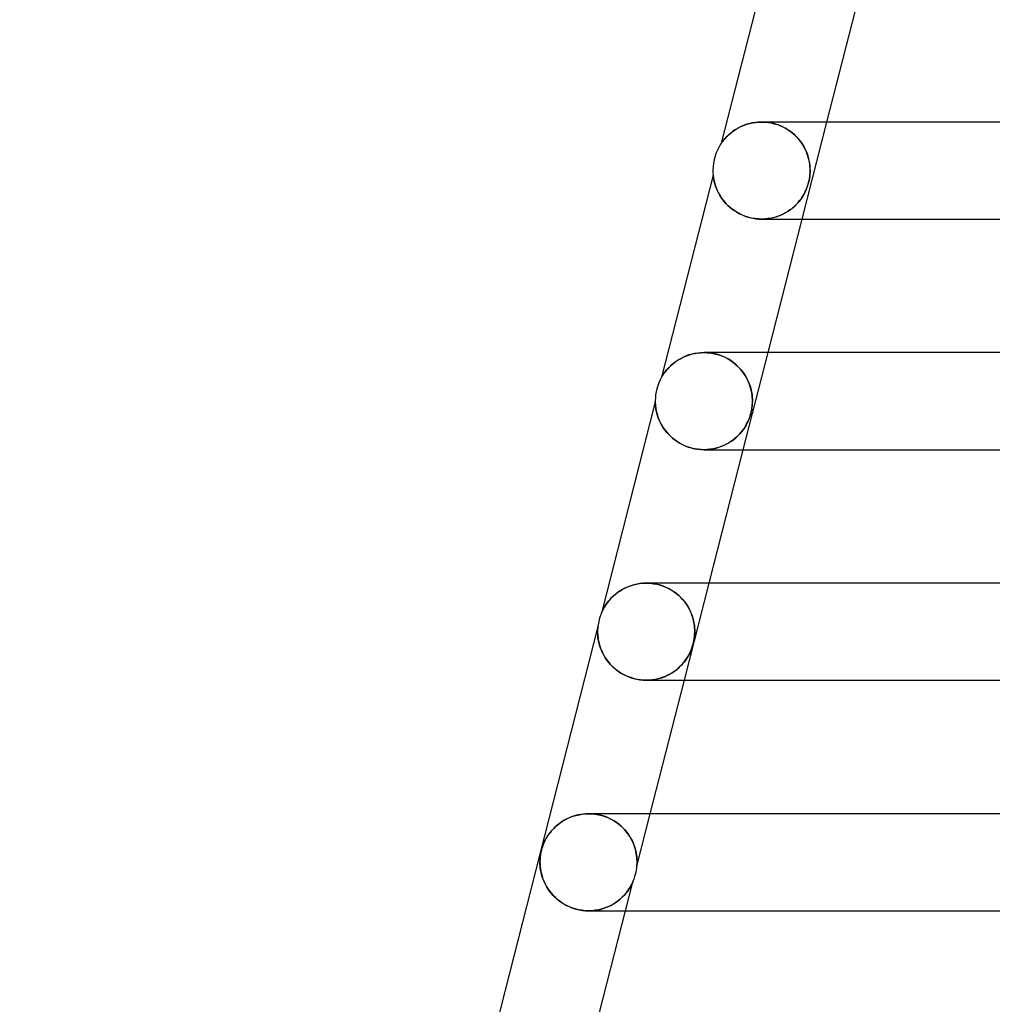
# Model space of a CAD drawing. Header units: millimetres. Extents: x -258 to 258, y -2 to 190.
# Tile 3 of 39: x -214 to -174, y 82 to 122. Entities that reach past the tile are written whole.
import ezdxf

# ---------------------------------------------------------------- set-up
doc = ezdxf.new("R2010")
doc.units = ezdxf.units.MM
doc.layers.add('HIDDEN', color=7, linetype='Continuous')
doc.layers.add('THICK', color=7, linetype='Continuous')

msp = doc.modelspace()

# ---------------------------------------------------------------- linework, layer by layer
at = {"layer": 'HIDDEN'}
for p, q in [((-184.594, 117.672), (-184.674, 117.617)), ((-184.507, 117.725), (-184.594, 117.672)), ((-184.414, 117.776), (-184.507, 117.725)), ((-184.314, 117.824), (-184.414, 117.776)), ((-184.209, 117.867), (-184.314, 117.824)), ((-184.1, 117.906), (-184.209, 117.867)), ((-183.986, 117.938), (-184.1, 117.906)), ((-183.867, 117.964), (-183.986, 117.938)), ((-183.745, 117.984), (-183.867, 117.964)), ((-183.62, 117.996), (-183.745, 117.984)), ((-183.493, 118), (-183.62, 117.996)), ((-183.367, 117.996), (-183.493, 118)), ((-183.493, 118), (-183.365, 117.996)), ((-183.239, 117.984), (-183.367, 117.996)), ((-183.365, 117.996), (-183.234, 117.984)), ((-183.113, 117.964), (-183.239, 117.984)), ((-183.234, 117.984), (-183.103, 117.962)), ((-182.987, 117.936), (-183.113, 117.964)), ((-183.103, 117.962), (-182.971, 117.932)), ((-182.864, 117.9), (-182.987, 117.936)), ((-182.971, 117.932), (-182.84, 117.892)), ((-182.744, 117.856), (-182.864, 117.9)), ((-182.84, 117.892), (-182.712, 117.843)), ((-182.628, 117.805), (-182.744, 117.856)), ((-182.712, 117.843), (-182.588, 117.785)), ((-182.517, 117.748), (-182.628, 117.805)), ((-182.588, 117.785), (-182.469, 117.72)), ((-182.412, 117.685), (-182.517, 117.748)), ((-182.469, 117.72), (-182.355, 117.647)), ((-182.313, 117.617), (-182.412, 117.685)), ((-181.823, 114), (-180.801, 118)), ((-185.06, 117.251), (-185.09, 117.212)), ((-185.023, 117.295), (-185.06, 117.251)), ((-184.98, 117.344), (-185.023, 117.295)), ((-184.931, 117.396), (-184.98, 117.344)), ((-184.876, 117.449), (-184.931, 117.396)), ((-184.815, 117.505), (-184.876, 117.449)), ((-184.748, 117.561), (-184.815, 117.505)), ((-184.674, 117.617), (-184.748, 117.561)), ((-182.355, 117.647), (-182.247, 117.567)), ((-182.219, 117.544), (-182.313, 117.617)), ((-182.247, 117.567), (-182.147, 117.482)), ((-182.132, 117.467), (-182.219, 117.544)), ((-182.147, 117.482), (-182.055, 117.391)), ((-182.05, 117.387), (-182.132, 117.467)), ((-182.055, 117.391), (-181.969, 117.296)), ((-181.975, 117.303), (-182.05, 117.387)), ((-181.906, 117.217), (-181.975, 117.303)), ((-181.969, 117.296), (-181.891, 117.197)), ((-185.149, 117.132), (-185.153, 117.126)), ((-185.136, 117.15), (-185.149, 117.132)), ((-185.116, 117.177), (-185.136, 117.15)), ((-185.09, 117.212), (-185.116, 117.177)), ((-181.842, 117.129), (-181.906, 117.217)), ((-181.891, 117.197), (-181.82, 117.095)), ((-181.785, 117.04), (-181.842, 117.129)), ((-181.82, 117.095), (-181.756, 116.989)), ((-181.734, 116.95), (-181.785, 117.04)), ((-181.756, 116.989), (-181.699, 116.881)), ((-181.688, 116.859), (-181.734, 116.95)), ((-181.699, 116.881), (-181.65, 116.771)), ((-181.649, 116.769), (-181.688, 116.859)), ((-181.65, 116.771), (-181.607, 116.658)), ((-181.614, 116.679), (-181.649, 116.769)), ((-181.585, 116.589), (-181.614, 116.679)), ((-181.607, 116.658), (-181.572, 116.545)), ((-181.56, 116.501), (-181.585, 116.589)), ((-181.572, 116.545), (-181.544, 116.432)), ((-181.54, 116.413), (-181.56, 116.501)), ((-181.544, 116.432), (-181.523, 116.32)), ((-181.524, 116.328), (-181.54, 116.413)), ((-181.512, 116.244), (-181.524, 116.328)), ((-181.523, 116.32), (-181.509, 116.211)), ((-181.504, 116.161), (-181.512, 116.244)), ((-181.509, 116.211), (-181.501, 116.104)), ((-181.499, 116.08), (-181.504, 116.161)), ((-181.501, 116.104), (-181.498, 116)), ((-181.498, 116), (-181.499, 116.08)), ((-185.49, 115.805), (-185.489, 115.795)), ((-185.489, 115.795), (-185.486, 115.768)), ((-185.486, 115.768), (-185.481, 115.727)), ((-185.481, 115.727), (-185.473, 115.679)), ((-185.473, 115.679), (-185.465, 115.63)), ((-185.465, 115.63), (-185.454, 115.58)), ((-181.524, 115.68), (-181.54, 115.595)), ((-181.54, 115.597), (-181.525, 115.679)), ((-181.525, 115.679), (-181.513, 115.761)), ((-181.513, 115.763), (-181.524, 115.68)), ((-181.505, 115.843), (-181.513, 115.763)), ((-181.513, 115.761), (-181.505, 115.842)), ((-181.5, 115.922), (-181.505, 115.843)), ((-181.505, 115.842), (-181.5, 115.921)), ((-181.5, 115.921), (-181.498, 116)), ((-181.498, 116), (-181.5, 115.922)), ((-185.454, 115.58), (-185.441, 115.524)), ((-185.441, 115.524), (-185.425, 115.463)), ((-185.425, 115.463), (-185.405, 115.397)), ((-185.405, 115.397), (-185.381, 115.328)), ((-185.381, 115.328), (-185.353, 115.255)), ((-185.353, 115.255), (-185.32, 115.179)), ((-181.642, 115.257), (-181.675, 115.178)), ((-181.662, 115.207), (-181.632, 115.281)), ((-181.611, 115.339), (-181.642, 115.257)), ((-181.632, 115.281), (-181.605, 115.356)), ((-181.584, 115.424), (-181.611, 115.339)), ((-181.605, 115.356), (-181.58, 115.434)), ((-181.56, 115.509), (-181.584, 115.424)), ((-181.58, 115.434), (-181.559, 115.515)), ((-181.54, 115.595), (-181.56, 115.509)), ((-181.559, 115.515), (-181.54, 115.597)), ((-185.32, 115.179), (-185.283, 115.101)), ((-185.283, 115.101), (-185.24, 115.022)), ((-185.24, 115.022), (-185.193, 114.943)), ((-185.193, 114.943), (-185.141, 114.864)), ((-185.141, 114.864), (-185.084, 114.786)), ((-181.927, 114.761), (-181.871, 114.836)), ((-181.843, 114.876), (-181.895, 114.803)), ((-181.871, 114.836), (-181.82, 114.911)), ((-181.795, 114.951), (-181.843, 114.876)), ((-181.82, 114.911), (-181.774, 114.985)), ((-181.751, 115.026), (-181.795, 114.951)), ((-181.774, 114.985), (-181.733, 115.059)), ((-181.711, 115.102), (-181.751, 115.026)), ((-181.733, 115.059), (-181.696, 115.133)), ((-181.675, 115.178), (-181.711, 115.102)), ((-181.696, 115.133), (-181.662, 115.207)), ((-185.084, 114.786), (-185.021, 114.709)), ((-185.021, 114.709), (-184.954, 114.634)), ((-184.954, 114.634), (-184.881, 114.56)), ((-184.881, 114.56), (-184.802, 114.489)), ((-184.802, 114.489), (-184.718, 114.42)), ((-184.718, 114.42), (-184.629, 114.355)), ((-182.379, 114.34), (-182.289, 114.404)), ((-182.24, 114.443), (-182.327, 114.376)), ((-182.289, 114.404), (-182.206, 114.471)), ((-182.159, 114.512), (-182.24, 114.443)), ((-182.206, 114.471), (-182.128, 114.541)), ((-182.085, 114.583), (-182.159, 114.512)), ((-182.128, 114.541), (-182.055, 114.613)), ((-182.016, 114.655), (-182.085, 114.583)), ((-182.055, 114.613), (-181.989, 114.686)), ((-181.953, 114.729), (-182.016, 114.655)), ((-181.989, 114.686), (-181.927, 114.761)), ((-181.895, 114.803), (-181.953, 114.729)), ((-184.629, 114.355), (-184.533, 114.293)), ((-184.533, 114.293), (-184.433, 114.236)), ((-184.433, 114.236), (-184.327, 114.184)), ((-184.327, 114.184), (-184.216, 114.137)), ((-184.216, 114.137), (-184.101, 114.096)), ((-184.101, 114.096), (-183.983, 114.062)), ((-183.983, 114.062), (-183.861, 114.035)), ((-183.861, 114.035), (-183.737, 114.015)), ((-183.737, 114.015), (-183.612, 114.004)), ((-183.612, 114.004), (-183.487, 114)), ((-183.49, 114), (-183.489, 114)), ((-183.487, 114), (-183.363, 114.004)), ((-183.35, 114.005), (-183.485, 114)), ((-183.363, 114.004), (-183.241, 114.016)), ((-183.219, 114.019), (-183.35, 114.005)), ((-183.241, 114.016), (-183.121, 114.034)), ((-183.091, 114.04), (-183.219, 114.019)), ((-183.121, 114.034), (-183.005, 114.06)), ((-182.967, 114.07), (-183.091, 114.04)), ((-183.005, 114.06), (-182.891, 114.092)), ((-182.848, 114.106), (-182.967, 114.07)), ((-182.891, 114.092), (-182.78, 114.131)), ((-182.733, 114.15), (-182.848, 114.106)), ((-182.78, 114.131), (-182.674, 114.175)), ((-182.624, 114.199), (-182.733, 114.15)), ((-182.674, 114.175), (-182.571, 114.225)), ((-182.519, 114.253), (-182.624, 114.199)), ((-182.571, 114.225), (-182.473, 114.28)), ((-182.42, 114.313), (-182.519, 114.253)), ((-182.473, 114.28), (-182.379, 114.34)), ((-182.327, 114.376), (-182.42, 114.313)), ((-186.603, 108.36), (-186.711, 108.314)), ((-186.491, 108.401), (-186.603, 108.36)), ((-186.373, 108.435), (-186.491, 108.401)), ((-186.252, 108.462), (-186.373, 108.435)), ((-186.127, 108.483), (-186.252, 108.462)), ((-185.998, 108.496), (-186.127, 108.483)), ((-185.867, 108.5), (-185.998, 108.496)), ((-185.868, 108.5), (-185.746, 108.496)), ((-185.735, 108.496), (-185.867, 108.5)), ((-185.746, 108.496), (-185.622, 108.485)), ((-185.601, 108.483), (-185.735, 108.496)), ((-185.622, 108.485), (-185.498, 108.466)), ((-185.468, 108.46), (-185.601, 108.483)), ((-185.498, 108.466), (-185.373, 108.439)), ((-185.337, 108.429), (-185.468, 108.46)), ((-185.373, 108.439), (-185.25, 108.403)), ((-185.208, 108.389), (-185.337, 108.429)), ((-185.25, 108.403), (-185.13, 108.36)), ((-185.084, 108.341), (-185.208, 108.389)), ((-185.13, 108.36), (-185.012, 108.309)), ((-184.964, 108.286), (-185.084, 108.341)), ((-184.249, 104.5), (-183.227, 108.5)), ((-187.241, 107.959), (-187.305, 107.896)), ((-187.169, 108.023), (-187.241, 107.959)), ((-187.09, 108.086), (-187.169, 108.023)), ((-187.003, 108.149), (-187.09, 108.086)), ((-186.911, 108.208), (-187.003, 108.149)), ((-186.813, 108.263), (-186.911, 108.208)), ((-186.711, 108.314), (-186.813, 108.263)), ((-185.012, 108.309), (-184.899, 108.251)), ((-184.85, 108.223), (-184.964, 108.286)), ((-184.899, 108.251), (-184.79, 108.187)), ((-184.742, 108.155), (-184.85, 108.223)), ((-184.79, 108.187), (-184.688, 108.117)), ((-184.641, 108.081), (-184.742, 108.155)), ((-184.688, 108.117), (-184.591, 108.041)), ((-184.546, 108.002), (-184.641, 108.081)), ((-184.591, 108.041), (-184.501, 107.961)), ((-184.458, 107.919), (-184.546, 108.002)), ((-184.501, 107.961), (-184.416, 107.877)), ((-184.376, 107.833), (-184.458, 107.919)), ((-187.599, 107.513), (-187.611, 107.494)), ((-187.581, 107.543), (-187.599, 107.513)), ((-187.559, 107.579), (-187.581, 107.543)), ((-187.53, 107.621), (-187.559, 107.579)), ((-187.497, 107.669), (-187.53, 107.621)), ((-187.458, 107.721), (-187.497, 107.669)), ((-187.414, 107.776), (-187.458, 107.721)), ((-187.363, 107.834), (-187.414, 107.776)), ((-187.305, 107.896), (-187.363, 107.834)), ((-184.416, 107.877), (-184.338, 107.789)), ((-184.302, 107.744), (-184.376, 107.833)), ((-184.338, 107.789), (-184.267, 107.698)), ((-184.234, 107.652), (-184.302, 107.744)), ((-184.267, 107.698), (-184.201, 107.605)), ((-184.172, 107.558), (-184.234, 107.652)), ((-184.201, 107.605), (-184.142, 107.509)), ((-184.117, 107.463), (-184.172, 107.558)), ((-184.142, 107.509), (-184.09, 107.412)), ((-187.611, 107.494), (-187.615, 107.487)), ((-184.068, 107.368), (-184.117, 107.463)), ((-184.09, 107.412), (-184.044, 107.315)), ((-184.026, 107.274), (-184.068, 107.368)), ((-184.044, 107.315), (-184.004, 107.218)), ((-183.99, 107.18), (-184.026, 107.274)), ((-184.004, 107.218), (-183.971, 107.122)), ((-183.96, 107.088), (-183.99, 107.18)), ((-183.971, 107.122), (-183.943, 107.028)), ((-183.935, 106.997), (-183.96, 107.088)), ((-183.943, 107.028), (-183.92, 106.935)), ((-183.914, 106.908), (-183.935, 106.997)), ((-183.92, 106.935), (-183.902, 106.845)), ((-183.899, 106.821), (-183.914, 106.908)), ((-183.902, 106.845), (-183.889, 106.757)), ((-183.887, 106.737), (-183.899, 106.821)), ((-183.889, 106.757), (-183.88, 106.67)), ((-183.879, 106.656), (-183.887, 106.737)), ((-187.875, 106.468), (-187.875, 106.463)), ((-187.875, 106.463), (-187.874, 106.448)), ((-187.874, 106.448), (-187.873, 106.423)), ((-187.873, 106.423), (-187.871, 106.385)), ((-187.871, 106.385), (-187.868, 106.34)), ((-187.868, 106.34), (-187.863, 106.288)), ((-183.882, 106.327), (-183.891, 106.243)), ((-183.886, 106.281), (-183.88, 106.35)), ((-183.876, 106.413), (-183.882, 106.327)), ((-183.88, 106.67), (-183.875, 106.585)), ((-183.88, 106.35), (-183.875, 106.424)), ((-183.875, 106.577), (-183.879, 106.656)), ((-183.874, 106.5), (-183.876, 106.413)), ((-183.875, 106.585), (-183.874, 106.5)), ((-183.874, 106.5), (-183.875, 106.577)), ((-183.875, 106.424), (-183.874, 106.5)), ((-187.863, 106.288), (-187.856, 106.234)), ((-187.856, 106.234), (-187.848, 106.177)), ((-187.848, 106.177), (-187.836, 106.114)), ((-187.836, 106.114), (-187.821, 106.047)), ((-187.821, 106.047), (-187.803, 105.975)), ((-187.803, 105.975), (-187.78, 105.9)), ((-187.78, 105.9), (-187.753, 105.82)), ((-183.966, 105.902), (-183.994, 105.819)), ((-183.98, 105.857), (-183.965, 105.905)), ((-183.941, 105.988), (-183.966, 105.902)), ((-183.965, 105.905), (-183.95, 105.955)), ((-183.95, 105.955), (-183.936, 106.006)), ((-183.92, 106.075), (-183.941, 105.988)), ((-183.936, 106.006), (-183.924, 106.058)), ((-183.924, 106.058), (-183.913, 106.109)), ((-183.903, 106.161), (-183.92, 106.075)), ((-183.913, 106.109), (-183.903, 106.162)), ((-183.891, 106.243), (-183.903, 106.161)), ((-183.903, 106.162), (-183.894, 106.218)), ((-183.894, 106.218), (-183.886, 106.281)), ((-187.753, 105.82), (-187.721, 105.738)), ((-187.721, 105.738), (-187.683, 105.653)), ((-187.683, 105.653), (-187.639, 105.566)), ((-187.639, 105.566), (-187.589, 105.478)), ((-184.132, 105.516), (-184.172, 105.448)), ((-184.169, 105.454), (-184.124, 105.531)), ((-184.095, 105.586), (-184.132, 105.516)), ((-184.124, 105.531), (-184.085, 105.606)), ((-184.059, 105.66), (-184.095, 105.586)), ((-184.085, 105.606), (-184.05, 105.679)), ((-184.025, 105.738), (-184.059, 105.66)), ((-184.05, 105.679), (-184.022, 105.745)), ((-183.994, 105.819), (-184.025, 105.738)), ((-184.022, 105.745), (-183.999, 105.804)), ((-183.999, 105.804), (-183.98, 105.857)), ((-187.589, 105.478), (-187.534, 105.391)), ((-187.534, 105.391), (-187.472, 105.304)), ((-187.472, 105.304), (-187.404, 105.219)), ((-187.404, 105.219), (-187.331, 105.136)), ((-187.331, 105.136), (-187.25, 105.055)), ((-184.448, 105.095), (-184.52, 105.025)), ((-184.477, 105.066), (-184.403, 105.143)), ((-184.382, 105.166), (-184.448, 105.095)), ((-184.403, 105.143), (-184.336, 105.22)), ((-184.322, 105.237), (-184.382, 105.166)), ((-184.336, 105.22), (-184.274, 105.298)), ((-184.267, 105.308), (-184.322, 105.237)), ((-184.274, 105.298), (-184.219, 105.376)), ((-184.217, 105.379), (-184.267, 105.308)), ((-184.219, 105.376), (-184.169, 105.454)), ((-184.172, 105.448), (-184.217, 105.379)), ((-187.25, 105.055), (-187.164, 104.978)), ((-187.164, 104.978), (-187.071, 104.904)), ((-187.071, 104.904), (-186.972, 104.834)), ((-186.972, 104.834), (-186.867, 104.769)), ((-186.867, 104.769), (-186.755, 104.709)), ((-186.755, 104.709), (-186.638, 104.656)), ((-185.054, 104.673), (-185.158, 104.63)), ((-185.138, 104.638), (-185.03, 104.684)), ((-184.954, 104.721), (-185.054, 104.673)), ((-185.03, 104.684), (-184.926, 104.736)), ((-184.858, 104.774), (-184.954, 104.721)), ((-184.926, 104.736), (-184.827, 104.793)), ((-184.767, 104.831), (-184.858, 104.774)), ((-184.827, 104.793), (-184.732, 104.855)), ((-184.68, 104.892), (-184.767, 104.831)), ((-184.732, 104.855), (-184.642, 104.921)), ((-184.598, 104.957), (-184.68, 104.892)), ((-184.642, 104.921), (-184.557, 104.992)), ((-184.52, 105.025), (-184.598, 104.957)), ((-184.557, 104.992), (-184.477, 105.066)), ((-186.638, 104.656), (-186.516, 104.609)), ((-186.516, 104.609), (-186.39, 104.57)), ((-186.39, 104.57), (-186.261, 104.54)), ((-186.261, 104.54), (-186.129, 104.518)), ((-186.129, 104.518), (-185.997, 104.504)), ((-185.997, 104.504), (-185.865, 104.5)), ((-185.865, 104.5), (-185.736, 104.504)), ((-185.737, 104.504), (-185.862, 104.5)), ((-185.614, 104.516), (-185.737, 104.504)), ((-185.736, 104.504), (-185.61, 104.516)), ((-185.494, 104.535), (-185.614, 104.516)), ((-185.61, 104.516), (-185.486, 104.536)), ((-185.378, 104.56), (-185.494, 104.535)), ((-185.486, 104.536), (-185.366, 104.563)), ((-185.266, 104.592), (-185.378, 104.56)), ((-185.366, 104.563), (-185.25, 104.597)), ((-185.158, 104.63), (-185.266, 104.592)), ((-185.25, 104.597), (-185.138, 104.638)), ((-188.377, 98.995), (-188.508, 98.982)), ((-188.243, 99), (-188.377, 98.995)), ((-188.109, 98.996), (-188.243, 99)), ((-188.243, 99), (-188.098, 98.995)), ((-187.974, 98.982), (-188.109, 98.996)), ((-188.098, 98.995), (-187.953, 98.979)), ((-186.675, 95), (-185.654, 99)), ((-189.4, 98.633), (-189.489, 98.567)), ((-189.306, 98.695), (-189.4, 98.633)), ((-189.207, 98.753), (-189.306, 98.695)), ((-189.103, 98.806), (-189.207, 98.753)), ((-188.993, 98.854), (-189.103, 98.806)), ((-188.879, 98.896), (-188.993, 98.854)), ((-188.759, 98.932), (-188.879, 98.896)), ((-188.636, 98.961), (-188.759, 98.932)), ((-188.508, 98.982), (-188.636, 98.961)), ((-187.84, 98.96), (-187.974, 98.982)), ((-187.953, 98.979), (-187.808, 98.953)), ((-187.707, 98.928), (-187.84, 98.96)), ((-187.808, 98.953), (-187.664, 98.916)), ((-187.577, 98.887), (-187.707, 98.928)), ((-187.664, 98.916), (-187.524, 98.868)), ((-187.451, 98.838), (-187.577, 98.887)), ((-187.524, 98.868), (-187.389, 98.81)), ((-187.33, 98.781), (-187.451, 98.838)), ((-187.389, 98.81), (-187.26, 98.743)), ((-187.214, 98.717), (-187.33, 98.781)), ((-187.26, 98.743), (-187.138, 98.668)), ((-187.105, 98.646), (-187.214, 98.717)), ((-187.138, 98.668), (-187.024, 98.587)), ((-187.003, 98.57), (-187.105, 98.646)), ((-187.024, 98.587), (-186.918, 98.499)), ((-189.849, 98.2), (-189.899, 98.13)), ((-189.79, 98.274), (-189.849, 98.2)), ((-189.724, 98.35), (-189.79, 98.274)), ((-189.651, 98.425), (-189.724, 98.35)), ((-189.572, 98.497), (-189.651, 98.425)), ((-189.489, 98.567), (-189.572, 98.497)), ((-186.907, 98.49), (-187.003, 98.57)), ((-186.918, 98.499), (-186.82, 98.406)), ((-186.819, 98.405), (-186.907, 98.49)), ((-186.82, 98.406), (-186.73, 98.309)), ((-186.737, 98.316), (-186.819, 98.405)), ((-186.662, 98.225), (-186.737, 98.316)), ((-186.73, 98.309), (-186.649, 98.208)), ((-186.594, 98.131), (-186.662, 98.225)), ((-186.649, 98.208), (-186.576, 98.103)), ((-190.094, 97.774), (-190.096, 97.769)), ((-190.088, 97.788), (-190.094, 97.774)), ((-190.077, 97.814), (-190.088, 97.788)), ((-190.06, 97.851), (-190.077, 97.814)), ((-190.037, 97.897), (-190.06, 97.851)), ((-190.011, 97.948), (-190.037, 97.897)), ((-189.98, 98.003), (-190.011, 97.948)), ((-189.943, 98.064), (-189.98, 98.003)), ((-189.899, 98.13), (-189.943, 98.064)), ((-186.533, 98.035), (-186.594, 98.131)), ((-186.576, 98.103), (-186.511, 97.997)), ((-186.478, 97.937), (-186.533, 98.035)), ((-186.511, 97.997), (-186.453, 97.888)), ((-186.43, 97.838), (-186.478, 97.937)), ((-186.453, 97.888), (-186.404, 97.778)), ((-186.387, 97.738), (-186.43, 97.838)), ((-186.404, 97.778), (-186.361, 97.668)), ((-186.351, 97.637), (-186.387, 97.738)), ((-186.361, 97.668), (-186.327, 97.561)), ((-186.32, 97.536), (-186.351, 97.637)), ((-186.327, 97.561), (-186.3, 97.457)), ((-186.296, 97.436), (-186.32, 97.536)), ((-186.3, 97.457), (-186.28, 97.356)), ((-186.277, 97.34), (-186.296, 97.436)), ((-190.249, 97.029), (-190.25, 97)), ((-190.25, 97), (-190.249, 96.943)), ((-190.248, 97.082), (-190.249, 97.056)), ((-190.249, 97.056), (-190.249, 97.029)), ((-190.247, 97.105), (-190.248, 97.082)), ((-190.246, 97.126), (-190.247, 97.105)), ((-190.245, 97.145), (-190.246, 97.126)), ((-190.243, 97.162), (-190.245, 97.145)), ((-190.242, 97.175), (-190.243, 97.162)), ((-190.241, 97.186), (-190.242, 97.175)), ((-190.24, 97.195), (-190.241, 97.186)), ((-190.239, 97.207), (-190.24, 97.202)), ((-190.24, 97.202), (-190.24, 97.195)), ((-190.239, 97.211), (-190.239, 97.21)), ((-190.239, 97.21), (-190.239, 97.207)), ((-186.28, 97.356), (-186.265, 97.259)), ((-186.264, 97.248), (-186.277, 97.34)), ((-186.265, 97.259), (-186.256, 97.168)), ((-186.255, 97.161), (-186.264, 97.248)), ((-186.256, 97.168), (-186.251, 97.081)), ((-186.25, 97.078), (-186.255, 97.161)), ((-186.251, 97.081), (-186.249, 97)), ((-186.249, 97), (-186.25, 97.078)), ((-186.25, 96.952), (-186.249, 97)), ((-186.249, 97), (-186.25, 96.933)), ((-190.249, 96.943), (-190.246, 96.882)), ((-190.246, 96.882), (-190.24, 96.815)), ((-190.24, 96.815), (-190.232, 96.744)), ((-190.232, 96.744), (-190.22, 96.668)), ((-190.22, 96.668), (-190.205, 96.587)), ((-190.205, 96.587), (-190.185, 96.503)), ((-186.296, 96.572), (-186.31, 96.513)), ((-186.304, 96.539), (-186.294, 96.579)), ((-186.284, 96.629), (-186.296, 96.572)), ((-186.294, 96.579), (-186.286, 96.619)), ((-186.286, 96.619), (-186.279, 96.658)), ((-186.274, 96.687), (-186.284, 96.629)), ((-186.279, 96.658), (-186.273, 96.697)), ((-186.266, 96.747), (-186.274, 96.687)), ((-186.273, 96.697), (-186.267, 96.737)), ((-186.267, 96.737), (-186.262, 96.778)), ((-186.259, 96.808), (-186.266, 96.747)), ((-186.262, 96.778), (-186.258, 96.819)), ((-186.254, 96.87), (-186.259, 96.808)), ((-186.258, 96.819), (-186.254, 96.862)), ((-186.25, 96.933), (-186.254, 96.87)), ((-186.254, 96.862), (-186.252, 96.906)), ((-186.252, 96.906), (-186.25, 96.952)), ((-190.185, 96.503), (-190.16, 96.416)), ((-190.16, 96.416), (-190.13, 96.327)), ((-190.13, 96.327), (-190.094, 96.235)), ((-190.094, 96.235), (-190.052, 96.142)), ((-186.462, 96.103), (-186.431, 96.167)), ((-186.428, 96.173), (-186.457, 96.112)), ((-186.431, 96.167), (-186.405, 96.228)), ((-186.403, 96.231), (-186.428, 96.173)), ((-186.405, 96.228), (-186.383, 96.283)), ((-186.381, 96.288), (-186.403, 96.231)), ((-186.383, 96.283), (-186.364, 96.332)), ((-186.361, 96.343), (-186.381, 96.288)), ((-186.364, 96.332), (-186.349, 96.377)), ((-186.343, 96.397), (-186.361, 96.343)), ((-186.349, 96.377), (-186.337, 96.417)), ((-186.326, 96.454), (-186.343, 96.397)), ((-186.337, 96.417), (-186.325, 96.457)), ((-186.31, 96.513), (-186.326, 96.454)), ((-186.325, 96.457), (-186.314, 96.497)), ((-186.314, 96.497), (-186.304, 96.539)), ((-190.052, 96.142), (-190.004, 96.047)), ((-190.004, 96.047), (-189.948, 95.952)), ((-189.948, 95.952), (-189.886, 95.859)), ((-189.886, 95.859), (-189.818, 95.767)), ((-189.818, 95.767), (-189.743, 95.677)), ((-186.677, 95.762), (-186.738, 95.689)), ((-186.694, 95.741), (-186.636, 95.817)), ((-186.622, 95.836), (-186.677, 95.762)), ((-186.636, 95.817), (-186.584, 95.891)), ((-186.573, 95.908), (-186.622, 95.836)), ((-186.584, 95.891), (-186.538, 95.964)), ((-186.529, 95.979), (-186.573, 95.908)), ((-186.538, 95.964), (-186.497, 96.035)), ((-186.491, 96.047), (-186.529, 95.979)), ((-186.497, 96.035), (-186.462, 96.103)), ((-186.457, 96.112), (-186.491, 96.047)), ((-189.743, 95.677), (-189.661, 95.59)), ((-189.661, 95.59), (-189.572, 95.507)), ((-189.572, 95.507), (-189.477, 95.427)), ((-189.477, 95.427), (-189.374, 95.352)), ((-189.374, 95.352), (-189.266, 95.283)), ((-187.099, 95.361), (-187.184, 95.305)), ((-187.176, 95.31), (-187.081, 95.374)), ((-187.019, 95.42), (-187.099, 95.361)), ((-187.081, 95.374), (-186.992, 95.442)), ((-186.943, 95.483), (-187.019, 95.42)), ((-186.992, 95.442), (-186.908, 95.514)), ((-186.87, 95.549), (-186.943, 95.483)), ((-186.908, 95.514), (-186.83, 95.589)), ((-186.802, 95.618), (-186.87, 95.549)), ((-186.83, 95.589), (-186.758, 95.665)), ((-186.738, 95.689), (-186.802, 95.618)), ((-186.758, 95.665), (-186.694, 95.741)), ((-189.266, 95.283), (-189.151, 95.219)), ((-189.151, 95.219), (-189.03, 95.163)), ((-189.03, 95.163), (-188.904, 95.114)), ((-188.904, 95.114), (-188.774, 95.073)), ((-188.774, 95.073), (-188.642, 95.041)), ((-188.642, 95.041), (-188.507, 95.018)), ((-188.507, 95.018), (-188.373, 95.004)), ((-188.373, 95.004), (-188.239, 95)), ((-188.239, 95), (-188.105, 95.005)), ((-188.117, 95.004), (-188.237, 95)), ((-188, 95.015), (-188.117, 95.004)), ((-188.105, 95.005), (-187.974, 95.018)), ((-187.885, 95.032), (-188, 95.015)), ((-187.974, 95.018), (-187.847, 95.039)), ((-187.773, 95.056), (-187.885, 95.032)), ((-187.847, 95.039), (-187.723, 95.068)), ((-187.666, 95.085), (-187.773, 95.056)), ((-187.723, 95.068), (-187.604, 95.105)), ((-187.561, 95.12), (-187.666, 95.085)), ((-187.604, 95.105), (-187.49, 95.147)), ((-187.461, 95.159), (-187.561, 95.12)), ((-187.49, 95.147), (-187.38, 95.196)), ((-187.365, 95.204), (-187.461, 95.159)), ((-187.38, 95.196), (-187.276, 95.25)), ((-187.272, 95.252), (-187.365, 95.204)), ((-187.276, 95.25), (-187.176, 95.31)), ((-187.184, 95.305), (-187.272, 95.252)), ((-191.54, 89.275), (-191.625, 89.229)), ((-191.451, 89.318), (-191.54, 89.275)), ((-191.359, 89.358), (-191.451, 89.318)), ((-191.263, 89.393), (-191.359, 89.358)), ((-191.164, 89.424), (-191.263, 89.393)), ((-191.061, 89.45), (-191.164, 89.424)), ((-190.955, 89.471), (-191.061, 89.45)), ((-190.846, 89.487), (-190.955, 89.471)), ((-190.734, 89.496), (-190.846, 89.487)), ((-190.62, 89.5), (-190.734, 89.496)), ((-190.501, 89.497), (-190.62, 89.5)), ((-190.616, 89.5), (-190.48, 89.495)), ((-190.38, 89.486), (-190.501, 89.497)), ((-190.48, 89.495), (-190.344, 89.482)), ((-190.258, 89.468), (-190.38, 89.486)), ((-190.344, 89.482), (-190.21, 89.459)), ((-190.137, 89.442), (-190.258, 89.468)), ((-190.21, 89.459), (-190.078, 89.427)), ((-190.017, 89.409), (-190.137, 89.442)), ((-190.078, 89.427), (-189.95, 89.386)), ((-189.9, 89.368), (-190.017, 89.409)), ((-189.95, 89.386), (-189.826, 89.338)), ((-189.785, 89.32), (-189.9, 89.368)), ((-189.826, 89.338), (-189.707, 89.282)), ((-189.674, 89.265), (-189.785, 89.32)), ((-189.707, 89.282), (-189.595, 89.22)), ((-189.569, 89.204), (-189.674, 89.265)), ((-188.631, 87.339), (-188.08, 89.5)), ((-192.055, 88.896), (-192.111, 88.836)), ((-191.994, 88.955), (-192.055, 88.896)), ((-191.929, 89.014), (-191.994, 88.955)), ((-191.859, 89.071), (-191.929, 89.014)), ((-191.784, 89.126), (-191.859, 89.071)), ((-191.707, 89.179), (-191.784, 89.126)), ((-191.625, 89.229), (-191.707, 89.179)), ((-189.595, 89.22), (-189.489, 89.152)), ((-189.469, 89.138), (-189.569, 89.204)), ((-189.489, 89.152), (-189.39, 89.08)), ((-189.374, 89.067), (-189.469, 89.138)), ((-189.39, 89.08), (-189.297, 89.003)), ((-189.284, 88.991), (-189.374, 89.067)), ((-189.297, 89.003), (-189.211, 88.922)), ((-189.201, 88.912), (-189.284, 88.991)), ((-189.211, 88.922), (-189.132, 88.839)), ((-189.124, 88.83), (-189.201, 88.912)), ((-192.362, 88.489), (-192.392, 88.436)), ((-192.33, 88.544), (-192.362, 88.489)), ((-192.294, 88.6), (-192.33, 88.544)), ((-192.254, 88.658), (-192.294, 88.6)), ((-192.21, 88.717), (-192.254, 88.658)), ((-192.163, 88.776), (-192.21, 88.717)), ((-192.111, 88.836), (-192.163, 88.776)), ((-189.132, 88.839), (-189.06, 88.753)), ((-189.053, 88.745), (-189.124, 88.83)), ((-189.06, 88.753), (-188.994, 88.666)), ((-188.988, 88.657), (-189.053, 88.745)), ((-188.994, 88.666), (-188.934, 88.576)), ((-188.929, 88.568), (-188.988, 88.657)), ((-188.934, 88.576), (-188.88, 88.486)), ((-188.875, 88.477), (-188.929, 88.568)), ((-188.88, 88.486), (-188.832, 88.394)), ((-188.828, 88.386), (-188.875, 88.477)), ((-192.543, 88.066), (-192.559, 88.008)), ((-192.525, 88.122), (-192.543, 88.066)), ((-192.506, 88.177), (-192.525, 88.122)), ((-192.486, 88.232), (-192.506, 88.177)), ((-192.464, 88.285), (-192.486, 88.232)), ((-192.441, 88.336), (-192.464, 88.285)), ((-192.418, 88.385), (-192.441, 88.336)), ((-192.392, 88.436), (-192.418, 88.385)), ((-188.832, 88.394), (-188.789, 88.303)), ((-188.786, 88.295), (-188.828, 88.386)), ((-188.789, 88.303), (-188.753, 88.211)), ((-188.75, 88.204), (-188.786, 88.295)), ((-188.753, 88.211), (-188.721, 88.122)), ((-188.719, 88.114), (-188.75, 88.204)), ((-188.721, 88.122), (-188.696, 88.036)), ((-188.693, 88.026), (-188.719, 88.114)), ((-188.696, 88.036), (-188.675, 87.952)), ((-192.619, 87.642), (-192.622, 87.601)), ((-192.615, 87.688), (-192.619, 87.642)), ((-192.61, 87.736), (-192.615, 87.688)), ((-192.604, 87.788), (-192.61, 87.736)), ((-192.596, 87.84), (-192.604, 87.788)), ((-192.585, 87.894), (-192.596, 87.84)), ((-192.573, 87.95), (-192.585, 87.894)), ((-192.559, 88.008), (-192.573, 87.95)), ((-188.672, 87.938), (-188.693, 88.026)), ((-188.675, 87.952), (-188.659, 87.873)), ((-188.655, 87.853), (-188.672, 87.938)), ((-188.659, 87.873), (-188.646, 87.798)), ((-188.642, 87.771), (-188.655, 87.853)), ((-188.646, 87.798), (-188.637, 87.727)), ((-188.634, 87.694), (-188.642, 87.771)), ((-188.637, 87.727), (-188.631, 87.662)), ((-188.628, 87.622), (-188.634, 87.694)), ((-188.631, 87.662), (-188.627, 87.602)), ((-192.623, 87.566), (-192.624, 87.534)), ((-192.624, 87.534), (-192.624, 87.5)), ((-192.624, 87.5), (-192.622, 87.416)), ((-192.622, 87.601), (-192.623, 87.566)), ((-192.622, 87.416), (-192.616, 87.326)), ((-192.616, 87.326), (-192.605, 87.232)), ((-192.605, 87.232), (-192.589, 87.133)), ((-188.631, 87.35), (-188.63, 87.356)), ((-188.63, 87.352), (-188.631, 87.346)), ((-188.631, 87.345), (-188.631, 87.35)), ((-188.631, 87.346), (-188.631, 87.342)), ((-188.631, 87.342), (-188.631, 87.345)), ((-188.631, 87.34), (-188.631, 87.342)), ((-188.631, 87.342), (-188.631, 87.34)), ((-188.631, 87.339), (-188.631, 87.34)), ((-188.631, 87.34), (-188.631, 87.339)), ((-188.63, 87.363), (-188.629, 87.372)), ((-188.629, 87.369), (-188.63, 87.36)), ((-188.63, 87.356), (-188.63, 87.363)), ((-188.63, 87.36), (-188.63, 87.352)), ((-188.628, 87.393), (-188.629, 87.38)), ((-188.629, 87.372), (-188.628, 87.383)), ((-188.629, 87.38), (-188.629, 87.369)), ((-188.625, 87.557), (-188.628, 87.622)), ((-188.628, 87.396), (-188.627, 87.411)), ((-188.627, 87.408), (-188.628, 87.393)), ((-188.628, 87.383), (-188.628, 87.396)), ((-188.627, 87.602), (-188.625, 87.548)), ((-188.627, 87.411), (-188.626, 87.429)), ((-188.626, 87.423), (-188.627, 87.408)), ((-188.625, 87.459), (-188.626, 87.441)), ((-188.626, 87.429), (-188.625, 87.45)), ((-188.626, 87.441), (-188.626, 87.423)), ((-188.625, 87.5), (-188.625, 87.557)), ((-188.625, 87.548), (-188.625, 87.5)), ((-188.625, 87.474), (-188.625, 87.5)), ((-188.625, 87.5), (-188.625, 87.479)), ((-188.625, 87.479), (-188.625, 87.459)), ((-188.625, 87.45), (-188.625, 87.474)), ((-192.589, 87.133), (-192.566, 87.03)), ((-192.566, 87.03), (-192.537, 86.924)), ((-192.537, 86.924), (-192.501, 86.816)), ((-192.501, 86.816), (-192.458, 86.709)), ((-192.458, 86.709), (-192.408, 86.604)), ((-192.408, 86.604), (-192.352, 86.5)), ((-192.352, 86.5), (-192.288, 86.398)), ((-189.101, 85.5), (-188.798, 86.685)), ((-188.988, 86.35), (-188.946, 86.413)), ((-188.933, 86.432), (-188.979, 86.362)), ((-188.946, 86.413), (-188.91, 86.471)), ((-188.895, 86.496), (-188.933, 86.432)), ((-188.91, 86.471), (-188.879, 86.523)), ((-188.863, 86.553), (-188.895, 86.496)), ((-188.879, 86.523), (-188.854, 86.57)), ((-188.839, 86.6), (-188.863, 86.553)), ((-188.854, 86.57), (-188.834, 86.61)), ((-188.822, 86.635), (-188.839, 86.6)), ((-188.834, 86.61), (-188.818, 86.643)), ((-188.811, 86.658), (-188.822, 86.635)), ((-188.818, 86.643), (-188.807, 86.667)), ((-188.804, 86.673), (-188.811, 86.658)), ((-188.807, 86.667), (-188.8, 86.681)), ((-188.8, 86.682), (-188.804, 86.673)), ((-188.8, 86.681), (-188.798, 86.685)), ((-188.798, 86.685), (-188.8, 86.682)), ((-192.288, 86.398), (-192.217, 86.299)), ((-192.217, 86.299), (-192.14, 86.202)), ((-192.14, 86.202), (-192.055, 86.11)), ((-192.055, 86.11), (-191.963, 86.021)), ((-191.963, 86.021), (-191.864, 85.937)), ((-189.364, 85.945), (-189.289, 86.009)), ((-189.235, 86.06), (-189.316, 85.985)), ((-189.289, 86.009), (-189.219, 86.076)), ((-189.161, 86.135), (-189.235, 86.06)), ((-189.219, 86.076), (-189.153, 86.144)), ((-189.094, 86.212), (-189.161, 86.135)), ((-189.153, 86.144), (-189.092, 86.213)), ((-189.033, 86.288), (-189.094, 86.212)), ((-189.092, 86.213), (-189.037, 86.283)), ((-189.037, 86.283), (-188.988, 86.35)), ((-188.979, 86.362), (-189.033, 86.288)), ((-191.864, 85.937), (-191.757, 85.858)), ((-191.757, 85.858), (-191.644, 85.785)), ((-191.644, 85.785), (-191.526, 85.719)), ((-191.526, 85.719), (-191.402, 85.661)), ((-191.402, 85.661), (-191.274, 85.612)), ((-191.274, 85.612), (-191.143, 85.571)), ((-189.942, 85.618), (-190.068, 85.577)), ((-190.016, 85.592), (-189.909, 85.63)), ((-189.822, 85.665), (-189.942, 85.618)), ((-189.909, 85.63), (-189.807, 85.672)), ((-189.708, 85.72), (-189.822, 85.665)), ((-189.807, 85.672), (-189.709, 85.719)), ((-189.709, 85.719), (-189.616, 85.77)), ((-189.6, 85.78), (-189.708, 85.72)), ((-189.616, 85.77), (-189.527, 85.825)), ((-189.498, 85.845), (-189.6, 85.78)), ((-189.527, 85.825), (-189.443, 85.884)), ((-189.404, 85.913), (-189.498, 85.845)), ((-189.443, 85.884), (-189.364, 85.945)), ((-189.316, 85.985), (-189.404, 85.913)), ((-191.143, 85.571), (-191.01, 85.539)), ((-191.01, 85.539), (-190.877, 85.517)), ((-190.877, 85.517), (-190.745, 85.504)), ((-190.745, 85.504), (-190.614, 85.5)), ((-190.614, 85.5), (-190.488, 85.504)), ((-190.472, 85.505), (-190.613, 85.5)), ((-190.488, 85.504), (-190.364, 85.516)), ((-190.333, 85.52), (-190.472, 85.505)), ((-190.364, 85.516), (-190.244, 85.535)), ((-190.198, 85.544), (-190.333, 85.52)), ((-190.244, 85.535), (-190.128, 85.561)), ((-190.068, 85.577), (-190.198, 85.544)), ((-190.128, 85.561), (-190.016, 85.592))]:
    msp.add_line(p, q, dxfattribs=at)
msp.add_arc((-190.625, 87.5), 2, 335.9644, 355.3839, dxfattribs=at)
at = {"layer": 'THICK'}
for p, q in [((-183.098, 125.173), (-185.153, 117.126)), ((-180.801, 118), (-179.397, 123.5)), ((-184.659, 117.627), (-184.58, 117.681)), ((-184.58, 117.681), (-184.494, 117.733)), ((-184.494, 117.733), (-184.402, 117.782)), ((-184.402, 117.782), (-184.305, 117.828)), ((-184.305, 117.828), (-184.203, 117.87)), ((-184.203, 117.87), (-184.096, 117.907)), ((-184.096, 117.907), (-183.983, 117.939)), ((-183.983, 117.939), (-183.867, 117.965)), ((-183.867, 117.965), (-183.746, 117.984)), ((-183.746, 117.984), (-183.621, 117.996)), ((-183.621, 117.996), (-183.493, 118)), ((-1.906, 118), (-183.49, 118)), ((-185.073, 117.234), (-185.04, 117.275)), ((-185.04, 117.275), (-185.002, 117.319)), ((-185.002, 117.319), (-184.96, 117.365)), ((-184.96, 117.365), (-184.912, 117.414)), ((-184.912, 117.414), (-184.859, 117.466)), ((-184.859, 117.466), (-184.799, 117.519)), ((-184.799, 117.519), (-184.732, 117.573)), ((-184.732, 117.573), (-184.659, 117.627)), ((-185.153, 117.126), (-185.15, 117.13)), ((-185.15, 117.13), (-185.141, 117.143)), ((-185.141, 117.143), (-185.125, 117.166)), ((-185.125, 117.166), (-185.102, 117.197)), ((-185.102, 117.197), (-185.073, 117.234)), ((-185.49, 115.805), (-187.615, 107.487)), ((-185.49, 115.801), (-185.49, 115.805)), ((-185.489, 115.789), (-185.49, 115.801)), ((-185.487, 115.768), (-185.489, 115.789)), ((-185.482, 115.736), (-185.487, 115.768)), ((-185.475, 115.691), (-185.482, 115.736)), ((-185.465, 115.634), (-185.475, 115.691)), ((-185.451, 115.567), (-185.465, 115.634)), ((-185.433, 115.492), (-185.451, 115.567)), ((-185.409, 115.41), (-185.433, 115.492)), ((-185.379, 115.322), (-185.409, 115.41)), ((-185.342, 115.228), (-185.379, 115.322)), ((-185.298, 115.131), (-185.342, 115.228)), ((-185.246, 115.032), (-185.298, 115.131)), ((-185.186, 114.933), (-185.246, 115.032)), ((-185.12, 114.834), (-185.186, 114.933)), ((-185.045, 114.738), (-185.12, 114.834)), ((-184.963, 114.644), (-185.045, 114.738)), ((-184.873, 114.553), (-184.963, 114.644)), ((-184.775, 114.466), (-184.873, 114.553)), ((-184.67, 114.384), (-184.775, 114.466)), ((-184.557, 114.308), (-184.67, 114.384)), ((-184.437, 114.238), (-184.557, 114.308)), ((-184.311, 114.176), (-184.437, 114.238)), ((-184.179, 114.123), (-184.311, 114.176)), ((-184.043, 114.078), (-184.179, 114.123)), ((-183.904, 114.043), (-184.043, 114.078)), ((-183.764, 114.019), (-183.904, 114.043)), ((-183.624, 114.005), (-183.764, 114.019)), ((-183.485, 114), (-183.624, 114.005)), ((-183.49, 114), (-2, 114)), ((-183.227, 108.5), (-181.823, 114)), ((-186.749, 108.296), (-186.653, 108.34)), ((-186.653, 108.34), (-186.552, 108.379)), ((-186.552, 108.379), (-186.448, 108.414)), ((-186.448, 108.414), (-186.339, 108.443)), ((-186.339, 108.443), (-186.226, 108.467)), ((-186.226, 108.467), (-186.11, 108.485)), ((-186.11, 108.485), (-185.991, 108.496)), ((-185.991, 108.496), (-185.868, 108.5)), ((-1.921, 108.5), (-185.865, 108.5)), ((-187.29, 107.911), (-187.229, 107.97)), ((-187.229, 107.97), (-187.162, 108.029)), ((-187.162, 108.029), (-187.088, 108.087)), ((-187.088, 108.087), (-187.01, 108.144)), ((-187.01, 108.144), (-186.928, 108.198)), ((-186.928, 108.198), (-186.841, 108.249)), ((-186.841, 108.249), (-186.749, 108.296)), ((-187.61, 107.495), (-187.594, 107.521)), ((-187.594, 107.521), (-187.57, 107.561)), ((-187.57, 107.561), (-187.54, 107.608)), ((-187.54, 107.608), (-187.509, 107.652)), ((-187.509, 107.652), (-187.476, 107.697)), ((-187.476, 107.697), (-187.438, 107.746)), ((-187.438, 107.746), (-187.394, 107.799)), ((-187.394, 107.799), (-187.345, 107.854)), ((-187.345, 107.854), (-187.29, 107.911)), ((-187.615, 107.487), (-187.61, 107.495)), ((-187.875, 106.468), (-190.096, 97.769)), ((-187.875, 106.463), (-187.875, 106.468)), ((-187.874, 106.446), (-187.875, 106.463)), ((-187.873, 106.418), (-187.874, 106.446)), ((-187.871, 106.382), (-187.873, 106.418)), ((-187.868, 106.337), (-187.871, 106.382)), ((-187.863, 106.286), (-187.868, 106.337)), ((-187.856, 106.229), (-187.863, 106.286)), ((-187.846, 106.167), (-187.856, 106.229)), ((-187.833, 106.098), (-187.846, 106.167)), ((-187.815, 106.023), (-187.833, 106.098)), ((-187.794, 105.944), (-187.815, 106.023)), ((-187.767, 105.86), (-187.794, 105.944)), ((-187.735, 105.773), (-187.767, 105.86)), ((-187.697, 105.683), (-187.735, 105.773)), ((-187.652, 105.591), (-187.697, 105.683)), ((-187.601, 105.498), (-187.652, 105.591)), ((-187.544, 105.406), (-187.601, 105.498)), ((-187.48, 105.315), (-187.544, 105.406)), ((-187.41, 105.226), (-187.48, 105.315)), ((-187.334, 105.139), (-187.41, 105.226)), ((-187.251, 105.056), (-187.334, 105.139)), ((-187.161, 104.976), (-187.251, 105.056)), ((-187.066, 104.9), (-187.161, 104.976)), ((-186.964, 104.829), (-187.066, 104.9)), ((-186.856, 104.763), (-186.964, 104.829)), ((-186.742, 104.703), (-186.856, 104.763)), ((-186.623, 104.65), (-186.742, 104.703)), ((-186.501, 104.604), (-186.623, 104.65)), ((-186.375, 104.566), (-186.501, 104.604)), ((-186.247, 104.537), (-186.375, 104.566)), ((-186.118, 104.516), (-186.247, 104.537)), ((-185.99, 104.504), (-186.118, 104.516)), ((-185.862, 104.5), (-185.99, 104.504)), ((-185.865, 104.5), (-2, 104.5)), ((-185.654, 99), (-184.249, 104.5)), ((-188.518, 98.981), (-188.382, 98.995)), ((-188.382, 98.995), (-188.243, 99)), ((-1.935, 99), (-188.24, 99)), ((-189.519, 98.543), (-189.431, 98.611)), ((-189.431, 98.611), (-189.336, 98.676)), ((-189.336, 98.676), (-189.235, 98.737)), ((-189.235, 98.737), (-189.129, 98.794)), ((-189.129, 98.794), (-189.017, 98.844)), ((-189.017, 98.844), (-188.9, 98.889)), ((-188.9, 98.889), (-188.777, 98.927)), ((-188.777, 98.927), (-188.65, 98.958)), ((-188.65, 98.958), (-188.518, 98.981)), ((-189.897, 98.132), (-189.851, 98.196)), ((-189.851, 98.196), (-189.798, 98.264)), ((-189.798, 98.264), (-189.739, 98.333)), ((-189.739, 98.333), (-189.673, 98.403)), ((-189.673, 98.403), (-189.6, 98.473)), ((-189.6, 98.473), (-189.519, 98.543)), ((-190.096, 97.769), (-190.095, 97.773)), ((-190.095, 97.773), (-190.09, 97.784)), ((-190.09, 97.784), (-190.081, 97.805)), ((-190.081, 97.805), (-190.068, 97.834)), ((-190.068, 97.834), (-190.05, 97.872)), ((-190.05, 97.872), (-190.028, 97.916)), ((-190.028, 97.916), (-190.002, 97.964)), ((-190.002, 97.964), (-189.972, 98.015)), ((-189.972, 98.015), (-189.938, 98.072)), ((-189.938, 98.072), (-189.897, 98.132)), ((-190.239, 97.211), (-214.056, 3.947)), ((-190.25, 97), (-190.249, 97.022)), ((-190.249, 96.948), (-190.25, 97)), ((-190.249, 97.045), (-190.248, 97.068)), ((-190.249, 97.022), (-190.249, 97.045)), ((-190.248, 97.09), (-190.247, 97.111)), ((-190.248, 97.068), (-190.248, 97.09)), ((-190.247, 97.111), (-190.245, 97.131)), ((-190.245, 97.131), (-190.244, 97.15)), ((-190.244, 97.15), (-190.243, 97.166)), ((-190.243, 97.166), (-190.242, 97.18)), ((-190.242, 97.18), (-190.241, 97.191)), ((-190.241, 97.191), (-190.24, 97.2)), ((-190.24, 97.2), (-190.239, 97.206)), ((-190.239, 97.21), (-190.239, 97.211)), ((-190.239, 97.206), (-190.239, 97.21)), ((-190.246, 96.891), (-190.249, 96.948)), ((-190.242, 96.827), (-190.246, 96.891)), ((-190.234, 96.759), (-190.242, 96.827)), ((-190.224, 96.686), (-190.234, 96.759)), ((-190.21, 96.609), (-190.224, 96.686)), ((-190.191, 96.529), (-190.21, 96.609)), ((-190.169, 96.444), (-190.191, 96.529)), ((-190.141, 96.357), (-190.169, 96.444)), ((-190.108, 96.268), (-190.141, 96.357)), ((-190.069, 96.178), (-190.108, 96.268)), ((-190.026, 96.089), (-190.069, 96.178)), ((-189.977, 96), (-190.026, 96.089)), ((-189.923, 95.913), (-189.977, 96)), ((-189.863, 95.827), (-189.923, 95.913)), ((-189.798, 95.742), (-189.863, 95.827)), ((-189.728, 95.66), (-189.798, 95.742)), ((-189.651, 95.58), (-189.728, 95.66)), ((-189.569, 95.504), (-189.651, 95.58)), ((-189.481, 95.43), (-189.569, 95.504)), ((-189.387, 95.361), (-189.481, 95.43)), ((-189.287, 95.296), (-189.387, 95.361)), ((-189.183, 95.236), (-189.287, 95.296)), ((-189.074, 95.182), (-189.183, 95.236)), ((-188.96, 95.134), (-189.074, 95.182)), ((-188.843, 95.093), (-188.96, 95.134)), ((-188.724, 95.06), (-188.843, 95.093)), ((-188.602, 95.033), (-188.724, 95.06)), ((-188.48, 95.015), (-188.602, 95.033)), ((-188.358, 95.003), (-188.48, 95.015)), ((-188.237, 95), (-188.358, 95.003)), ((-188.24, 95), (-2, 95)), ((-188.08, 89.5), (-186.675, 95)), ((-191.593, 89.247), (-191.486, 89.302)), ((-191.486, 89.302), (-191.374, 89.352)), ((-191.374, 89.352), (-191.257, 89.395)), ((-191.257, 89.395), (-191.136, 89.431)), ((-191.136, 89.431), (-191.011, 89.461)), ((-191.011, 89.461), (-190.882, 89.482)), ((-190.882, 89.482), (-190.75, 89.495)), ((-190.75, 89.495), (-190.616, 89.5)), ((-1.947, 89.5), (-190.615, 89.5)), ((-192.118, 88.828), (-192.045, 88.906)), ((-192.045, 88.906), (-191.966, 88.981)), ((-191.966, 88.981), (-191.881, 89.053)), ((-191.881, 89.053), (-191.791, 89.122)), ((-191.791, 89.122), (-191.695, 89.187)), ((-191.695, 89.187), (-191.593, 89.247)), ((-192.397, 88.426), (-192.354, 88.503)), ((-192.354, 88.503), (-192.305, 88.583)), ((-192.305, 88.583), (-192.249, 88.665)), ((-192.249, 88.665), (-192.186, 88.747)), ((-192.186, 88.747), (-192.118, 88.828)), ((-192.562, 87.998), (-192.55, 88.042)), ((-192.55, 88.042), (-192.537, 88.085)), ((-192.537, 88.085), (-192.524, 88.126)), ((-192.524, 88.126), (-192.509, 88.17)), ((-192.509, 88.17), (-192.49, 88.221)), ((-192.49, 88.221), (-192.465, 88.282)), ((-192.465, 88.282), (-192.434, 88.351)), ((-192.434, 88.351), (-192.397, 88.426)), ((-192.622, 87.591), (-192.62, 87.637)), ((-192.62, 87.637), (-192.616, 87.683)), ((-192.616, 87.683), (-192.611, 87.729)), ((-192.611, 87.729), (-192.606, 87.774)), ((-192.606, 87.774), (-192.599, 87.819)), ((-192.599, 87.819), (-192.591, 87.863)), ((-192.591, 87.863), (-192.583, 87.908)), ((-192.583, 87.908), (-192.573, 87.953)), ((-192.573, 87.953), (-192.562, 87.998)), ((-192.624, 87.545), (-192.622, 87.591)), ((-192.624, 87.5), (-192.624, 87.545)), ((-192.623, 87.427), (-192.624, 87.5)), ((-192.618, 87.349), (-192.623, 87.427)), ((-192.61, 87.267), (-192.618, 87.349)), ((-192.597, 87.18), (-192.61, 87.267)), ((-192.58, 87.091), (-192.597, 87.18)), ((-192.558, 86.998), (-192.58, 87.091)), ((-192.53, 86.902), (-192.558, 86.998)), ((-192.496, 86.804), (-192.53, 86.902)), ((-192.456, 86.704), (-192.496, 86.804)), ((-192.409, 86.605), (-192.456, 86.704)), ((-192.356, 86.507), (-192.409, 86.605)), ((-192.296, 86.41), (-192.356, 86.507)), ((-192.229, 86.314), (-192.296, 86.41)), ((-192.156, 86.221), (-192.229, 86.314)), ((-192.075, 86.131), (-192.156, 86.221)), ((-191.987, 86.043), (-192.075, 86.131)), ((-191.892, 85.959), (-191.987, 86.043)), ((-191.789, 85.88), (-191.892, 85.959)), ((-191.679, 85.806), (-191.789, 85.88)), ((-191.562, 85.738), (-191.679, 85.806)), ((-191.438, 85.677), (-191.562, 85.738)), ((-191.309, 85.624), (-191.438, 85.677)), ((-191.175, 85.58), (-191.309, 85.624)), ((-191.036, 85.545), (-191.175, 85.58)), ((-190.896, 85.52), (-191.036, 85.545)), ((-190.754, 85.505), (-190.896, 85.52)), ((-190.613, 85.5), (-190.754, 85.505)), ((-190.615, 85.5), (-2, 85.5)), ((-190.506, 80), (-189.101, 85.5))]:
    msp.add_line(p, q, dxfattribs=at)
for centre, start, end in [((-183.5, 116), 145.7417, 180), ((-183.5, 116), 180, 185.6068), ((-185.875, 106.5), 150.4351, 180), ((-185.875, 106.5), 180, 180.9132), ((-188.25, 97), 157.3964, 173.9519)]:
    msp.add_arc(centre, 2, start, end, dxfattribs=at)

doc.saveas('drawing.dxf')
